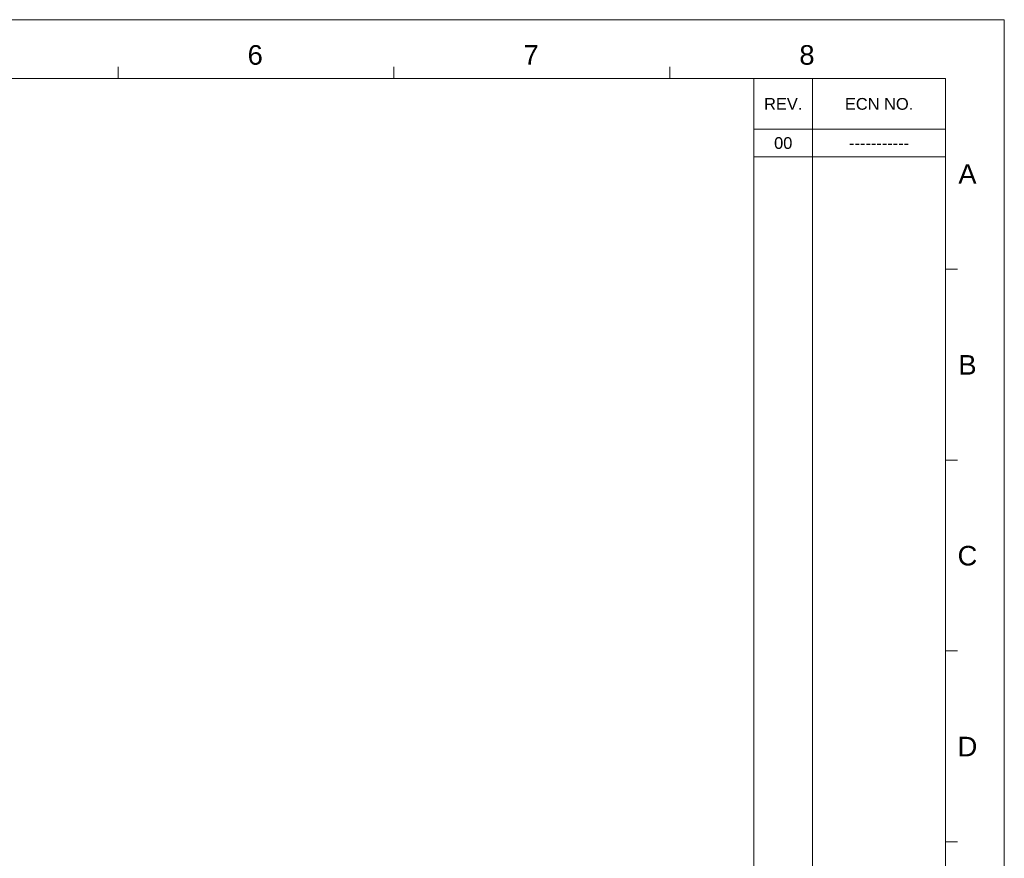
# Model space of a CAD drawing. Extents: x 808 to 1699, y 60 to 690.
# Tile 19 of 19: x 1322 to 1699, y 369 to 690. Entities that reach past the tile are written whole.
import ezdxf
from ezdxf.enums import TextEntityAlignment as Align

# ---------------------------------------------------------------- set-up
doc = ezdxf.new("R2010")
doc.units = 0
doc.header["$LTSCALE"] = 2
doc.header["$MEASUREMENT"] = 0
doc.layers.get('0').update_dxf_attribs({"linetype": 'CONTINUOUS'})
doc.styles.add('TEXTSTYLE_1', font='ARIAL.TTF')

msp = doc.modelspace()

# ---------------------------------------------------------------- linework, layer by layer
at = {"linetype": 'Continuous', "lineweight": 5}
for p, q in [((808.263, 689.831), (1699.263, 689.831)), ((1699.263, 689.831), (1699.263, 59.831)), ((1359.513, 667.331), (1359.513, 671.831)), ((1465.263, 667.331), (1465.263, 671.831)), ((1571.013, 667.331), (1571.013, 671.831)), ((830.763, 667.331), (1676.763, 667.331)), ((1603.263, 667.331), (1603.263, 164.831)), ((1625.763, 667.331), (1625.763, 164.831)), ((1676.763, 667.331), (1676.763, 82.331)), ((1603.263, 647.831), (1676.763, 647.831)), ((1603.263, 637.331), (1676.763, 637.331)), ((1676.763, 594.206), (1681.263, 594.206)), ((1676.763, 521.081), (1681.263, 521.081)), ((1676.763, 447.956), (1681.263, 447.956)), ((1676.763, 374.831), (1681.263, 374.831))]:
    msp.add_line(p, q, dxfattribs=at)

# ---------------------------------------------------------------- texts
at = {"linetype": 'Continuous', "lineweight": 5, "style": 'TEXTSTYLE_1'}
for s, height, p in [('6', 7.5, (1412.107, 672.588)), ('7', 7.5, (1517.857, 672.588)), ('8', 7.5, (1623.607, 672.588)), ('REV.', 4.5, (1614.513, 655.331)), ('ECN NO.', 4.5, (1651.263, 655.331)), ('00', 4.5, (1614.513, 640.331)), ('-----------', 4.5, (1651.263, 640.331)), ('A', 7.5, (1685.137, 626.972)), ('B', 7.5, (1685.137, 553.847)), ('C', 7.5, (1685.137, 480.722)), ('D', 7.5, (1685.137, 407.597))]:
    msp.add_text(s, height=height, dxfattribs=at).set_placement(p, align=Align.CENTER)

doc.saveas('drawing.dxf')
